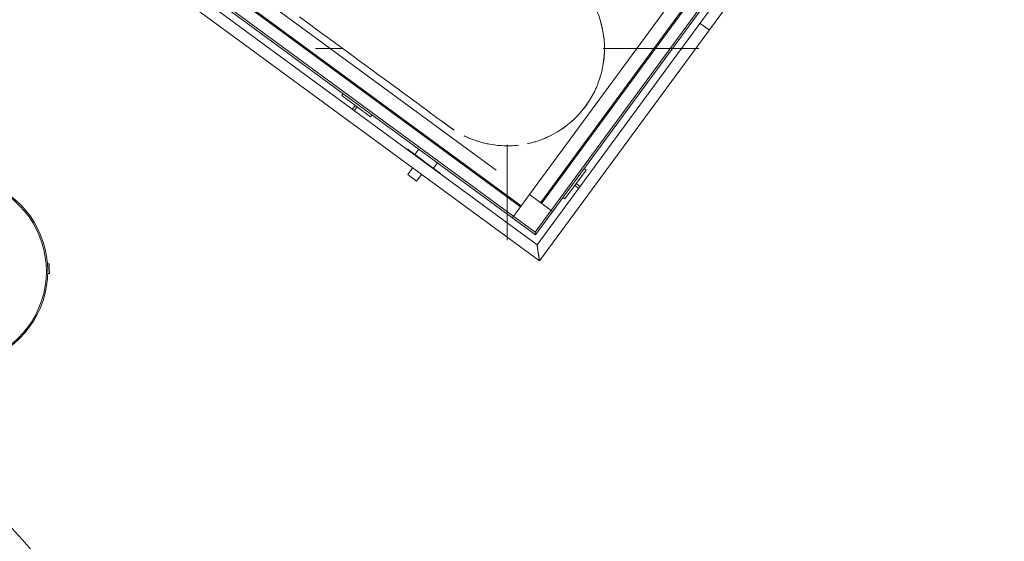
# Model space of a CAD drawing. Header units: metres. Extents: x 135583 to 135939, y 457896 to 458258.
# Tile 112 of 256: x 135655.94 to 135660.05, y 458109.95 to 458112.13. Entities that reach past the tile are written whole.
import ezdxf

# ---------------------------------------------------------------- set-up
doc = ezdxf.new("R2010")
doc.units = ezdxf.units.M
doc.linetypes.add('Hidden', pattern=[4, 2, -2])
doc.layers.add('NIEUWE INSTALLATIE', color=250, linetype='Continuous', lineweight=0)

msp = doc.modelspace()

# ---------------------------------------------------------------- linework, layer by layer
at = {"layer": 'NIEUWE INSTALLATIE'}
for p, q in [((135660.989, 458115.1212), (135658.1022, 458111.192)), ((135658.1125, 458111.1244), (135661.0274, 458115.092)), ((135658.0941, 458111.2452), (135660.7808, 458114.9022)), ((135660.789, 458114.8999), (135658.0958, 458111.234)), ((135658.1022, 458111.192), (135656.11, 458112.6556)), ((135658.0958, 458111.234), (135656.152, 458112.662)), ((135656.1632, 458112.6638), (135658.0941, 458111.2452)), ((135656.0424, 458112.6453), (135658.1125, 458111.1244)), ((135657.1775, 458112.012), (135657.292, 458112.012)), ((135658.3778, 458112.012), (135658.7775, 458112.012)), ((135657.2864, 458111.8162), (135657.2923, 458111.8242)), ((135657.4073, 458111.7273), (135657.2864, 458111.8162)), ((135657.3315, 458111.7593), (135657.3428, 458111.7747)), ((135657.3509, 458111.7688), (135657.3387, 458111.7523)), ((135657.3428, 458111.7747), (135657.3509, 458111.7688)), ((135657.4132, 458111.7354), (135657.4073, 458111.7273)), ((135657.609, 458111.5916), (135657.5924, 458111.569)), ((135657.9775, 458111.212), (135657.9775, 458111.6097)), ((135657.5623, 458111.4857), (135657.5836, 458111.5148)), ((135657.6311, 458111.5406), (135657.6992, 458111.4906)), ((135657.6698, 458111.5122), (135657.6864, 458111.5347)), ((135658.307, 458111.5046), (135658.2182, 458111.3837)), ((135658.299, 458111.5105), (135658.307, 458111.5046)), ((135657.5993, 458111.4585), (135657.5623, 458111.4857)), ((135657.6207, 458111.4875), (135657.5993, 458111.4585)), ((135658.2597, 458111.4401), (135658.2656, 458111.4482)), ((135658.2762, 458111.428), (135658.2597, 458111.4401)), ((135658.2656, 458111.4482), (135658.2821, 458111.436)), ((135658.2182, 458111.3837), (135658.2102, 458111.3896)), ((135658.0958, 458111.234), (135658.0941, 458111.2452)), ((135656.0649, 458111.1125), (135656.0584, 458111.1123)), ((135656.0655, 458111.0925), (135656.0649, 458111.1125)), ((135656.066, 458111.0725), (135656.0655, 458111.0925)), ((135656.0595, 458111.0724), (135656.066, 458111.0725))]:
    msp.add_line(p, q, dxfattribs=at)
at = {"layer": 'NIEUWE INSTALLATIE', "linetype": 'Hidden'}
for p, q in [((135656.3197, 458112.6877), (135658.0701, 458111.4017)), ((135656.3197, 458112.6877), (135658.0701, 458111.4017)), ((135658.0331, 458111.3514), (135656.2827, 458112.6373)), ((135658.0331, 458111.3514), (135656.2827, 458112.6373)), ((135658.0361, 458111.3554), (135656.2857, 458112.6414)), ((135658.0361, 458111.3554), (135656.2857, 458112.6414)), ((135658.0701, 458111.4017), (135658.8925, 458112.5211)), ((135658.0701, 458111.4017), (135658.8925, 458112.5211)), ((135658.1164, 458111.3677), (135658.9388, 458112.4871)), ((135658.1164, 458111.3677), (135658.9388, 458112.4871)), ((135658.1205, 458111.3647), (135658.9429, 458112.4841)), ((135658.1205, 458111.3647), (135658.9429, 458112.4841)), ((135658.7835, 458112.1172), (135658.8207, 458112.0899)), ((135658.7835, 458112.1172), (135658.8207, 458112.0899)), ((135658.0701, 458111.4017), (135657.9991, 458111.305)), ((135658.0701, 458111.4017), (135657.9991, 458111.305)), ((135658.1668, 458111.3307), (135658.0701, 458111.4017)), ((135658.1668, 458111.3307), (135658.0701, 458111.4017))]:
    msp.add_line(p, q, dxfattribs=at)
at = {"layer": 'NIEUWE INSTALLATIE', "flags": 128}
msp.add_lwpolyline([(135657.1105, 458112.1447), (135657.1464, 458112.1183), (135657.1817, 458112.0924), (135657.2164, 458112.0669), (135657.2503, 458112.042), (135657.2835, 458112.0176), (135657.3158, 458111.9938), (135657.3473, 458111.9707), (135657.3779, 458111.9483), (135657.4075, 458111.9265), (135657.436, 458111.9055), (135657.4635, 458111.8853), (135657.4899, 458111.866), (135657.5151, 458111.8474), (135657.5392, 458111.8298), (135657.562, 458111.813), (135657.5836, 458111.7972), (135657.6038, 458111.7823), (135657.6227, 458111.7684), (135657.6403, 458111.7555), (135657.6564, 458111.7436), (135657.6711, 458111.7328), (135657.6844, 458111.7231), (135657.6963, 458111.7144), (135657.7066, 458111.7068), (135657.7155, 458111.7003), (135657.7228, 458111.6949), (135657.7286, 458111.6906), (135657.7329, 458111.6875), (135657.7356, 458111.6854), (135657.7368, 458111.6846)], dxfattribs=at)
at = {"layer": 'NIEUWE INSTALLATIE'}
for centre, radius, start, end in [((135657.9775, 458112.012), 0.4064, 323.696, 33.0457), ((135657.9775, 458112.012), 0.4065, 11.8432, 16.8521), ((135657.9775, 458112.012), 0.4065, 1.8432, 6.8521), ((135657.9775, 458112.012), 0.4065, 0, 1.5801), ((135657.9775, 458112.012), 0.4065, 358.9062, 0), ((135657.9775, 458112.012), 0.4065, 351.8432, 356.8521), ((135657.9775, 458112.012), 0.4065, 341.8432, 346.8521), ((135657.9775, 458112.012), 0.4065, 331.8432, 336.3972), ((135657.9775, 458112.012), 0.4064, 283.696, 323.696), ((135657.9775, 458112.012), 0.4065, 321.8432, 323.696), ((135657.9775, 458112.012), 0.4065, 323.696, 326.8521), ((135657.9775, 458112.012), 0.4065, 311.8432, 316.3385), ((135657.9775, 458112.012), 0.4064, 230.5168, 231.6605), ((135657.9775, 458112.012), 0.4065, 231.744, 233.0462), ((135657.9775, 458112.012), 0.4065, 232.4757, 236.8521), ((135657.9775, 458112.012), 0.4064, 232.5858, 236.7533), ((135657.9775, 458112.012), 0.4065, 301.8432, 306.8521), ((135657.9775, 458112.012), 0.4065, 306.6208, 309.6326), ((135657.9775, 458112.012), 0.4065, 243.696, 246.8521), ((135657.9775, 458112.012), 0.4064, 243.696, 273.696), ((135657.9775, 458112.012), 0.4065, 291.8432, 296.8521), ((135657.9775, 458112.012), 0.4065, 251.8432, 256.8521), ((135657.9775, 458112.012), 0.4065, 256.0431, 258.8993), ((135657.9775, 458112.012), 0.4065, 262.3211, 266.8521), ((135657.9775, 458111.8088), 0.2033, 267.4958, 270), ((135657.9775, 458112.012), 0.4065, 271.8432, 276.8521), ((135657.9775, 458112.012), 0.4065, 281.8432, 286.8521), ((135655.6626, 458111.0823), 0.3961, 270.0844, 197.3076), ((135655.6618, 458111.0812), 0.3915, 269.4959, 197.8961), ((135655.6635, 458111.0806), 0.3961, 358.8019, 4.5901), ((135644.041, 458099.6158), 15.7756, 36.09097, 41.30103)]:
    msp.add_arc(centre, radius, start, end, dxfattribs=at)
at = {"layer": 'NIEUWE INSTALLATIE', "linetype": 'Hidden'}
msp.add_arc((135651.7643, 458105.7762), 5.4741, 323.696, 143.696, dxfattribs=at)
msp.add_arc((135651.7643, 458105.7762), 5.4741, 323.696, 143.696, dxfattribs=at)
at = {"layer": 'NIEUWE INSTALLATIE'}
msp.add_ellipse((135657.6311, 458111.5406), major_axis=(-0.0705, 0.0518), ratio=0.000001, start_param=4.712389, end_param=6.544985, dxfattribs=at)
msp.add_open_spline([(135658.1125, 458111.1244), (135658.1125, 458111.1245), (135658.1124, 458111.125), (135658.1121, 458111.1269), (135658.1118, 458111.1289), (135658.1115, 458111.1309), (135658.1112, 458111.1328), (135658.1109, 458111.1348), (135658.1105, 458111.1376), (135658.11, 458111.1407), (135658.1096, 458111.1433), (135658.1093, 458111.1453), (135658.109, 458111.1474), (135658.1087, 458111.1495), (135658.1084, 458111.1516), (135658.108, 458111.1538), (135658.1077, 458111.156), (135658.1074, 458111.1582), (135658.107, 458111.1604), (135658.1067, 458111.1626), (135658.1063, 458111.1648), (135658.106, 458111.167), (135658.1057, 458111.1691), (135658.1054, 458111.1711), (135658.1051, 458111.1732), (135658.1048, 458111.1751), (135658.1045, 458111.177), (135658.1041, 458111.1794), (135658.1038, 458111.1816), (135658.1035, 458111.1836), (135658.1032, 458111.1855), (135658.1029, 458111.1875), (135658.1026, 458111.1895), (135658.1023, 458111.1914), (135658.1022, 458111.192), (135658.1022, 458111.192)], degree=3, knots=[0, 0, 0, 0, 0.083333, 0.125, 0.166667, 0.208333, 0.229167, 0.25, 0.291667, 0.333333, 0.354167, 0.375, 0.395833, 0.416667, 0.4375, 0.458333, 0.479167, 0.5, 0.520833, 0.541667, 0.5625, 0.583333, 0.604167, 0.625, 0.645833, 0.666667, 0.6875, 0.708333, 0.75, 0.770833, 0.791667, 0.833333, 0.875, 0.916667, 1, 1, 1, 1], dxfattribs=at)

doc.saveas('drawing.dxf')
